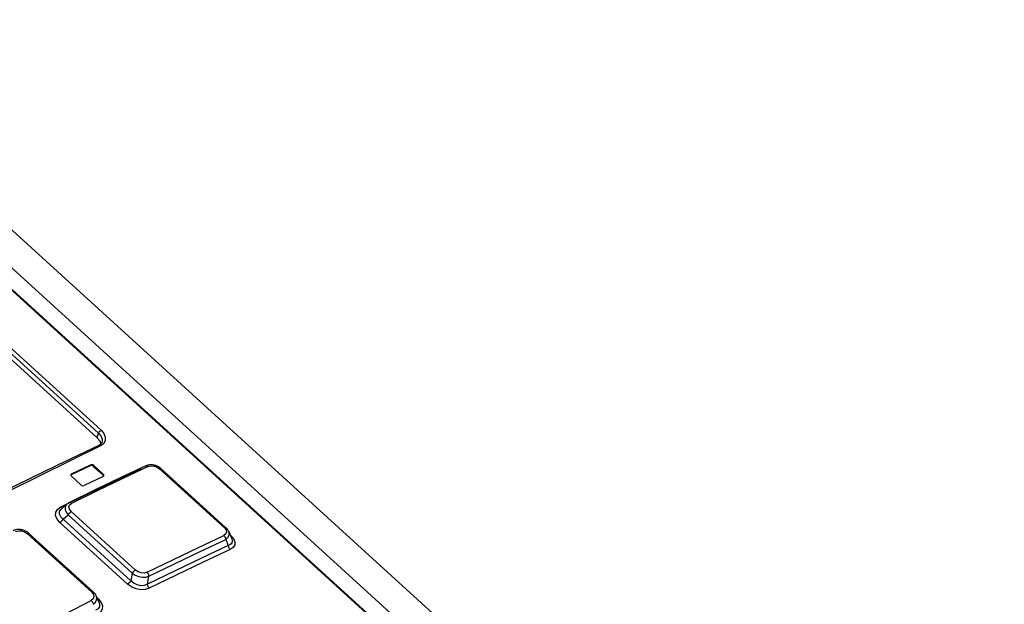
# Model space of a CAD drawing. Extents: x 0 to 594, y 0 to 420.
# Tile 72 of 105: x 512.32 to 520.04, y 137.54 to 142.12. Entities that reach past the tile are written whole.
import ezdxf

# ---------------------------------------------------------------- set-up
doc = ezdxf.new("R2010")
doc.units = 0
doc.header["$LTSCALE"] = 32.67
doc.layers.get('0').update_dxf_attribs({"linetype": 'CONTINUOUS'})

msp = doc.modelspace()

# ---------------------------------------------------------------- linework, layer by layer
at = {"color": 7, "linetype": 'CONTINUOUS'}
for p, q in [((510.1178, 142.1188), (518.8206, 134.1975)), ((510.5046, 142.066), (550.8503, 105.3432)), ((510.0236, 142.038), (518.5498, 134.2775)), ((510.5305, 141.0231), (512.9282, 138.8407)), ((512.8994, 138.6167), (512.9731, 138.5497)), ((512.9749, 138.5566), (512.9012, 138.6237)), ((513.4297, 138.5979), (513.9373, 138.1359)), ((512.7238, 138.5512), (512.72, 138.5477)), ((512.7249, 138.5391), (512.7986, 138.4721)), ((512.6903, 138.3212), (512.6474, 138.2838)), ((512.6935, 138.3238), (512.6902, 138.321)), ((512.3922, 138.0916), (512.8982, 137.631)), ((513.9349, 138.0438), (513.9547, 137.9959)), ((513.9595, 138.1056), (513.9827, 138.0496)), ((513.3218, 137.6924), (513.3334, 137.7552)), ((512.9205, 137.6006), (512.9425, 137.5478)), ((512.9427, 137.5473), (512.9428, 137.5472))]:
    msp.add_line(p, q, dxfattribs=at)
at = {"color": 9, "linetype": 'CONTINUOUS'}
for p, q in [((518.5416, 134.2773), (510.0154, 142.0378)), ((512.938, 138.8774), (510.5402, 141.0598)), ((510.5596, 141.0822), (512.9574, 138.8997)), ((512.9282, 138.8407), (512.938, 138.8774)), ((512.8719, 138.6222), (512.8738, 138.6291)), ((512.9012, 138.6237), (512.8994, 138.6167)), ((513.9246, 138.1354), (513.4171, 138.5974)), ((512.7256, 138.5581), (512.7238, 138.5512)), ((512.9731, 138.5497), (512.9749, 138.5566)), ((512.6605, 138.2028), (512.6994, 138.2366)), ((512.6605, 138.2028), (513.1911, 137.7198)), ((513.2021, 137.7791), (512.6994, 138.2366)), ((512.7246, 138.262), (513.2273, 137.8044)), ((512.6354, 138.1775), (513.166, 137.6945)), ((512.8845, 137.63), (512.3784, 138.0906)), ((513.9755, 138.0761), (513.9694, 138.0815)), ((513.9755, 138.0761), (513.9721, 138.0751)), ((513.2021, 137.7791), (513.1911, 137.7198)), ((512.9364, 137.5749), (512.9281, 137.5824)), ((512.9364, 137.5749), (512.9318, 137.5734))]:
    msp.add_line(p, q, dxfattribs=at)
for points in [[(512.938, 138.8774), (512.9408, 138.8838), (512.9456, 138.8904), (512.9514, 138.8959), (512.9574, 138.8997)], [(512.9574, 138.8997), (512.9797, 138.8734), (512.9911, 138.8451), (512.9901, 138.8179), (512.9769, 138.7947), (512.953, 138.7778)], [(512.938, 138.8774), (512.957, 138.855), (512.9666, 138.8314), (512.966, 138.8094)], [(512.953, 138.7778), (511.7576, 138.1861), (510.5413, 137.523), (509.3086, 136.7908)], [(512.953, 138.7778), (512.9455, 138.782), (512.9396, 138.7814)], [(512.6383, 138.2964), (512.8499, 138.3998), (513.0607, 138.5009), (513.2708, 138.5996)], [(513.3281, 138.6146), (513.1282, 138.5205), (512.9276, 138.4243), (512.7262, 138.326)], [(513.3081, 138.6202), (513.3112, 138.6211), (513.3195, 138.6202), (513.3282, 138.6146)], [(513.3281, 138.6146), (513.3508, 138.6204), (513.3746, 138.6188), (513.3973, 138.6109), (513.4171, 138.5974)], [(513.4171, 138.5974), (513.4242, 138.5995), (513.4293, 138.5983), (513.4297, 138.5979)], [(512.6354, 138.1775), (512.6128, 138.2041), (512.6017, 138.2314), (512.6027, 138.2574), (512.6153, 138.2797), (512.6383, 138.2964)], [(512.6605, 138.2028), (512.6411, 138.2223), (512.6319, 138.2424), (512.6327, 138.2622), (512.6428, 138.2793), (512.6471, 138.2835)], [(512.6544, 138.2899), (512.6469, 138.2909), (512.6383, 138.2964)], [(512.6901, 138.321), (512.686, 138.3169), (512.6769, 138.3), (512.6762, 138.2798), (512.6839, 138.2582), (512.6994, 138.2366)], [(512.7246, 138.262), (512.7102, 138.2803), (512.7059, 138.2983), (512.7115, 138.3141), (512.7262, 138.326)], [(512.7262, 138.326), (512.7178, 138.3315), (512.7096, 138.3326), (512.7061, 138.3316)], [(512.6354, 138.1775), (512.6448, 138.1837), (512.6537, 138.1927), (512.6605, 138.2028)], [(512.6994, 138.2366), (512.7063, 138.2467), (512.7152, 138.2557), (512.7246, 138.262)], [(512.288, 138.1062), (512.3106, 138.1128), (512.3348, 138.1119), (512.358, 138.1043), (512.3784, 138.0906)], [(513.9246, 138.1354), (513.9381, 138.1183), (513.9419, 138.1017), (513.9363, 138.0869), (513.9209, 138.0751)], [(513.9373, 138.1359), (513.9369, 138.1363), (513.9318, 138.1375), (513.9246, 138.1354)], [(512.3784, 138.0906), (512.3861, 138.0932), (512.3916, 138.0921), (512.3922, 138.0916)], [(513.3189, 137.7864), (513.5203, 137.8848), (513.721, 137.981), (513.9209, 138.0751)], [(513.3334, 137.7552), (513.5346, 137.8535), (513.7351, 137.9497), (513.9349, 138.0438)], [(513.9209, 138.0752), (513.9282, 138.0663), (513.9331, 138.0553), (513.9349, 138.0438)], [(513.9349, 138.0438), (513.9525, 138.0588), (513.9618, 138.0764), (513.9625, 138.0957), (513.9596, 138.1054)], [(513.9827, 138.0495), (513.984, 138.0461), (513.9863, 138.0357), (513.9859, 138.0259), (513.9828, 138.0169), (513.9767, 138.0086), (513.9674, 138.0015), (513.9547, 137.9958)], [(513.9755, 138.0761), (513.9968, 138.0509), (514.0068, 138.0256), (514.0054, 138.0016), (513.9926, 137.9808), (513.9687, 137.9644)], [(513.9687, 137.9644), (513.7586, 137.8657), (513.5478, 137.7646), (513.3361, 137.6612)], [(513.9548, 137.9959), (513.9565, 137.9845), (513.9614, 137.9735), (513.9687, 137.9644)], [(513.2273, 137.8044), (513.2179, 137.7982), (513.2089, 137.7892), (513.2021, 137.7791)], [(513.3189, 137.7864), (513.2971, 137.7805), (513.2728, 137.7818), (513.2487, 137.79), (513.2273, 137.8044)], [(513.2021, 137.7791), (513.2264, 137.7645), (513.2539, 137.7543), (513.2827, 137.7491), (513.3098, 137.7495), (513.3334, 137.7552)], [(513.3334, 137.7552), (513.3315, 137.7665), (513.3264, 137.7775), (513.319, 137.7864)], [(513.1911, 137.7198), (513.1843, 137.7097), (513.1754, 137.7008), (513.166, 137.6945)], [(513.3361, 137.6612), (513.3046, 137.6513), (513.2689, 137.65), (513.2319, 137.6573), (513.1967, 137.6724), (513.166, 137.6945)], [(513.3218, 137.6924), (513.2966, 137.6829), (513.2693, 137.6813), (513.2408, 137.6873), (513.2146, 137.7001), (513.1911, 137.7198)], [(513.3362, 137.6612), (513.3288, 137.6702), (513.3237, 137.6812), (513.3218, 137.6924)], [(512.8845, 137.63), (512.8982, 137.6123), (512.9021, 137.5948), (512.8963, 137.5791), (512.8809, 137.5665)], [(512.8982, 137.631), (512.8977, 137.6315), (512.8921, 137.6325), (512.8845, 137.63)], [(512.8956, 137.5355), (512.9134, 137.5513), (512.9229, 137.5697), (512.9237, 137.5897), (512.9206, 137.6004)], [(512.9364, 137.5749), (512.9581, 137.549), (512.9684, 137.5226), (512.9668, 137.4972), (512.9538, 137.475), (512.93, 137.4574)], [(512.2706, 137.2469), (512.4746, 137.3554), (512.6781, 137.462), (512.8809, 137.5665)], [(512.8809, 137.5666), (512.8883, 137.5577), (512.8935, 137.5468), (512.8956, 137.5355)], [(512.9428, 137.5472), (512.9463, 137.5352), (512.9449, 137.5158), (512.9347, 137.5003), (512.9153, 137.4885)]]:
    msp.add_lwpolyline(points, dxfattribs=at)
at = {"color": 7, "linetype": 'CONTINUOUS'}
for points in [[(512.9282, 138.8407), (512.9472, 138.8181), (512.9568, 138.7944), (512.9567, 138.7933)], [(512.966, 138.8095), (512.9654, 138.8075), (512.9639, 138.8036), (512.962, 138.8001), (512.9596, 138.7967), (512.9569, 138.7935), (512.9538, 138.7905), (512.9503, 138.7877), (512.9466, 138.7852), (512.9425, 138.7829), (512.9396, 138.7814)], [(512.9396, 138.7814), (512.6159, 138.6273), (512.2904, 138.4677), (511.9633, 138.3027), (511.6345, 138.1324), (511.3042, 137.9568), (510.9725, 137.776), (510.6395, 137.5899), (510.3052, 137.3987), (509.9697, 137.2025), (509.6332, 137.0011), (509.2958, 136.7948)], [(513.3081, 138.6202), (513.1085, 138.5262), (512.9069, 138.4296), (512.7061, 138.3316)], [(512.8719, 138.6222), (512.8226, 138.5987), (512.7732, 138.575), (512.7238, 138.5512)], [(512.7256, 138.5581), (512.7751, 138.5819), (512.8244, 138.6056), (512.8738, 138.6291)], [(512.8994, 138.6167), (512.8909, 138.6219), (512.8807, 138.624), (512.8719, 138.6222)], [(512.9012, 138.6237), (512.8926, 138.6289), (512.8827, 138.6309), (512.8738, 138.6291)], [(513.4297, 138.5979), (513.4262, 138.601), (513.4211, 138.605), (513.4157, 138.6088), (513.4102, 138.6123), (513.4045, 138.6154), (513.3987, 138.6182), (513.3927, 138.6207), (513.3867, 138.6229), (513.3806, 138.6247), (513.3744, 138.6262), (513.3682, 138.6274), (513.3619, 138.6283), (513.3556, 138.6288), (513.3492, 138.629), (513.3428, 138.6288), (513.3365, 138.6282), (513.3301, 138.6272), (513.3239, 138.6258), (513.3178, 138.624), (513.3119, 138.6218), (513.3081, 138.6202)], [(512.7256, 138.5581), (512.7203, 138.553), (512.7199, 138.5517)], [(512.7199, 138.5517), (512.7201, 138.5462), (512.7249, 138.5391)], [(512.9742, 138.5377), (512.9249, 138.5142), (512.8755, 138.4905), (512.8261, 138.4667)], [(512.9779, 138.5413), (512.9779, 138.5428), (512.9731, 138.5497)], [(512.9742, 138.5377), (512.9795, 138.5428), (512.98, 138.5441)], [(512.98, 138.5441), (512.9797, 138.5495), (512.9749, 138.5566)], [(512.7986, 138.4721), (512.8073, 138.4669), (512.8171, 138.4649), (512.8261, 138.4667)], [(512.7061, 138.3316), (512.7027, 138.3298), (512.6979, 138.3269), (512.6935, 138.3238)], [(512.3922, 138.0916), (512.3886, 138.0948), (512.3833, 138.0989), (512.3778, 138.1027), (512.3721, 138.1062), (512.3662, 138.1094), (512.3602, 138.1122), (512.354, 138.1147), (512.3478, 138.1168), (512.3415, 138.1185), (512.3352, 138.12), (512.3288, 138.121), (512.3224, 138.1217), (512.3159, 138.1221), (512.3094, 138.1221), (512.3029, 138.1217), (512.2965, 138.1208), (512.2901, 138.1196), (512.2838, 138.118), (512.2777, 138.116), (512.2718, 138.1136), (512.2681, 138.1118)], [(513.9596, 138.1054), (513.9582, 138.1084), (513.9556, 138.1134), (513.9526, 138.1184), (513.949, 138.1233), (513.9451, 138.1281), (513.9406, 138.1328), (513.9373, 138.1359)], [(513.9547, 137.9959), (513.7446, 137.897), (513.5336, 137.7959), (513.3218, 137.6924)], [(512.9205, 137.6004), (512.9185, 137.6049), (512.9159, 137.6097), (512.9129, 137.6144), (512.9094, 137.6191), (512.9056, 137.6236), (512.9013, 137.6281), (512.8982, 137.631)]]:
    msp.add_lwpolyline(points, dxfattribs=at)

doc.saveas('drawing.dxf')
